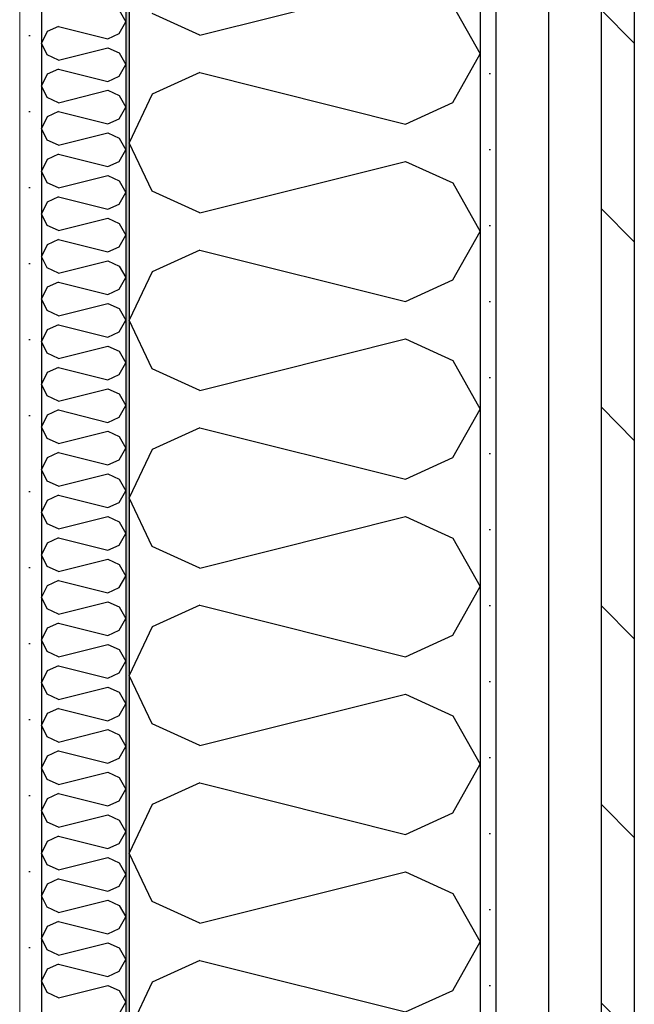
# Model space of a CAD drawing. Header units: millimetres. Extents: x -82116 to -59247, y -2070 to 13065.
# Tile 49 of 73: x -66856 to -66505, y 7805 to 8366. Entities that reach past the tile are written whole.
import ezdxf

# ---------------------------------------------------------------- set-up
doc = ezdxf.new("R2010")
doc.units = ezdxf.units.MM
doc.header["$LTSCALE"] = 0.5
doc.header["$MEASUREMENT"] = 0
doc.linetypes.add('PLINE', pattern=[0])
doc.linetypes.add('Wipeout_Contour', pattern=[2000, 0, -2000])
for name, color, linetype in [('232- Ikke-bærende yttervegger (Skravur)(Nye konstruksjoner)', 7, 'Continuous'), ('232- Ikke-bærende yttervegger(Nye konstruksjoner)', 7, 'Continuous'), ('235- Utvendig kledning og overflate (Skravur)(Nye konstruksjoner)', 7, 'Continuous'), ('235- Utvendig kledning og overflate(Nye konstruksjoner)', 7, 'Continuous')]:
    doc.layers.add(name, color=color, linetype=linetype)
doc.layers.add('236- Innvendig kledning og overflate(Nye konstruksjoner)', color=7, linetype='Continuous', lineweight=0)
pattern_1 = [(0, (0, 0), (0, 43.30127), [0, -25]), (0, (12.5, 21.65), (0, 43.30127), [0, -25])]

# ---------------------------------------------------------------- blocks, each defined once
blk = doc.blocks.new('*X10')
at = {"layer": '232- Ikke-bærende yttervegger (Skravur)(Nye konstruksjoner)', "linetype": 'PLINE'}
for p, q in [((-66752.99, 8357.32), (-66635.67, 8386.65)), ((-66752.99, 8357.32), (-66780.08, 8369.64)), ((-66608.58, 8374.32), (-66593.16, 8346.69)), ((-66608.58, 8319.06), (-66593.16, 8346.69)), ((-66752.99, 8336.06), (-66780.08, 8323.73)), ((-66752.99, 8336.06), (-66635.67, 8306.73)), ((-66780.08, 8323.73), (-66793.16, 8296.1)), ((-66635.67, 8306.73), (-66608.58, 8319.06)), ((-66780.08, 8268.47), (-66793.16, 8296.1)), ((-66752.99, 8256.14), (-66635.67, 8285.47)), ((-66635.67, 8285.47), (-66608.58, 8273.14)), ((-66752.99, 8256.14), (-66780.08, 8268.47)), ((-66608.58, 8273.14), (-66593.16, 8245.52)), ((-66608.58, 8217.89), (-66593.16, 8245.52)), ((-66752.99, 8234.89), (-66780.08, 8222.56)), ((-66752.99, 8234.89), (-66635.67, 8205.56)), ((-66780.08, 8222.56), (-66793.16, 8194.93)), ((-66635.67, 8205.56), (-66608.58, 8217.89)), ((-66780.08, 8167.3), (-66793.16, 8194.93)), ((-66752.99, 8154.97), (-66635.67, 8184.3)), ((-66635.67, 8184.3), (-66608.58, 8171.97)), ((-66752.99, 8154.97), (-66780.08, 8167.3)), ((-66608.58, 8171.97), (-66593.16, 8144.34)), ((-66608.58, 8116.71), (-66593.16, 8144.34)), ((-66752.99, 8133.72), (-66780.08, 8121.39)), ((-66752.99, 8133.72), (-66635.67, 8104.39)), ((-66780.08, 8121.39), (-66793.16, 8093.76)), ((-66635.67, 8104.39), (-66608.58, 8116.71)), ((-66780.08, 8066.13), (-66793.16, 8093.76)), ((-66752.99, 8053.8), (-66635.67, 8083.13)), ((-66635.67, 8083.13), (-66608.58, 8070.8)), ((-66608.58, 8070.8), (-66593.16, 8043.17)), ((-66752.99, 8053.8), (-66780.08, 8066.13)), ((-66608.58, 8015.54), (-66593.16, 8043.17)), ((-66752.99, 8032.54), (-66780.08, 8020.21)), ((-66752.99, 8032.54), (-66635.67, 8003.21)), ((-66780.08, 8020.21), (-66793.16, 7992.59)), ((-66635.67, 8003.21), (-66608.58, 8015.54)), ((-66780.08, 7964.96), (-66793.16, 7992.59)), ((-66752.99, 7952.63), (-66635.67, 7981.96)), ((-66635.67, 7981.96), (-66608.58, 7969.63)), ((-66608.58, 7969.63), (-66593.16, 7942)), ((-66752.99, 7952.63), (-66780.08, 7964.96)), ((-66608.58, 7914.37), (-66593.16, 7942)), ((-66752.99, 7931.37), (-66780.08, 7919.04)), ((-66752.99, 7931.37), (-66635.67, 7902.04)), ((-66780.08, 7919.04), (-66793.16, 7891.41)), ((-66635.67, 7902.04), (-66608.58, 7914.37)), ((-66780.08, 7863.78), (-66793.16, 7891.41)), ((-66752.99, 7851.46), (-66635.67, 7880.79)), ((-66635.67, 7880.79), (-66608.58, 7868.46)), ((-66608.58, 7868.46), (-66593.16, 7840.83)), ((-66752.99, 7851.46), (-66780.08, 7863.78)), ((-66608.58, 7813.2), (-66593.16, 7840.83)), ((-66752.99, 7830.2), (-66780.08, 7817.87)), ((-66752.99, 7830.2), (-66635.67, 7800.87)), ((-66780.08, 7817.87), (-66793.16, 7790.24)), ((-66635.67, 7800.87), (-66608.58, 7813.2))]:
    blk.add_line(p, q, dxfattribs=at)
blk = doc.blocks.new('*X11')
at = {"layer": '232- Ikke-bærende yttervegger (Skravur)(Nye konstruksjoner)', "linetype": 'PLINE'}
for p, q in [((-66798.86, 8371.53), (-66795.16, 8364.9)), ((-66798.86, 8358.27), (-66795.16, 8364.9)), ((-66840.02, 8359.39), (-66843.16, 8352.76)), ((-66833.52, 8362.35), (-66840.02, 8359.39)), ((-66833.52, 8362.35), (-66805.36, 8355.31)), ((-66805.36, 8355.31), (-66798.86, 8358.27)), ((-66840.02, 8346.13), (-66843.16, 8352.76)), ((-66833.52, 8343.17), (-66805.36, 8350.21)), ((-66805.36, 8350.21), (-66798.86, 8347.25)), ((-66798.86, 8347.25), (-66795.16, 8340.62)), ((-66833.52, 8343.17), (-66840.02, 8346.13)), ((-66833.52, 8338.07), (-66840.02, 8335.11)), ((-66833.52, 8338.07), (-66805.36, 8331.03)), ((-66798.86, 8333.99), (-66795.16, 8340.62)), ((-66840.02, 8335.11), (-66843.16, 8328.48)), ((-66805.36, 8331.03), (-66798.86, 8333.99)), ((-66840.02, 8321.85), (-66843.16, 8328.48)), ((-66833.52, 8318.89), (-66805.36, 8325.93)), ((-66805.36, 8325.93), (-66798.86, 8322.97)), ((-66833.52, 8318.89), (-66840.02, 8321.85)), ((-66798.86, 8322.97), (-66795.16, 8316.34)), ((-66833.52, 8313.79), (-66840.02, 8310.83)), ((-66833.52, 8313.79), (-66805.36, 8306.75)), ((-66798.86, 8309.7), (-66795.16, 8316.34)), ((-66840.02, 8310.83), (-66843.16, 8304.2)), ((-66805.36, 8306.75), (-66798.86, 8309.7)), ((-66840.02, 8297.56), (-66843.16, 8304.2)), ((-66833.52, 8294.61), (-66840.02, 8297.56)), ((-66833.52, 8294.61), (-66805.36, 8301.64)), ((-66805.36, 8301.64), (-66798.86, 8298.69)), ((-66798.86, 8298.69), (-66795.16, 8292.05)), ((-66798.86, 8285.42), (-66795.16, 8292.05)), ((-66840.02, 8286.54), (-66843.16, 8279.91)), ((-66833.52, 8289.5), (-66840.02, 8286.54)), ((-66833.52, 8289.5), (-66805.36, 8282.46)), ((-66805.36, 8282.46), (-66798.86, 8285.42)), ((-66840.02, 8273.28), (-66843.16, 8279.91)), ((-66833.52, 8270.32), (-66805.36, 8277.36)), ((-66805.36, 8277.36), (-66798.86, 8274.4)), ((-66798.86, 8274.4), (-66795.16, 8267.77)), ((-66833.52, 8270.32), (-66840.02, 8273.28)), ((-66833.52, 8265.22), (-66840.02, 8262.26)), ((-66833.52, 8265.22), (-66805.36, 8258.18)), ((-66798.86, 8261.14), (-66795.16, 8267.77)), ((-66840.02, 8262.26), (-66843.16, 8255.63)), ((-66805.36, 8258.18), (-66798.86, 8261.14)), ((-66840.02, 8249), (-66843.16, 8255.63)), ((-66833.52, 8246.04), (-66805.36, 8253.08)), ((-66805.36, 8253.08), (-66798.86, 8250.12)), ((-66833.52, 8246.04), (-66840.02, 8249)), ((-66798.86, 8250.12), (-66795.16, 8243.49)), ((-66833.52, 8240.94), (-66840.02, 8237.98)), ((-66833.52, 8240.94), (-66805.36, 8233.9)), ((-66798.86, 8236.86), (-66795.16, 8243.49)), ((-66840.02, 8237.98), (-66843.16, 8231.35)), ((-66805.36, 8233.9), (-66798.86, 8236.86)), ((-66840.02, 8224.72), (-66843.16, 8231.35)), ((-66833.52, 8221.76), (-66840.02, 8224.72)), ((-66833.52, 8221.76), (-66805.36, 8228.8)), ((-66805.36, 8228.8), (-66798.86, 8225.84)), ((-66798.86, 8225.84), (-66795.16, 8219.21)), ((-66798.86, 8212.58), (-66795.16, 8219.21)), ((-66840.02, 8213.7), (-66843.16, 8207.07)), ((-66833.52, 8216.66), (-66840.02, 8213.7)), ((-66833.52, 8216.66), (-66805.36, 8209.62)), ((-66805.36, 8209.62), (-66798.86, 8212.58)), ((-66840.02, 8200.44), (-66843.16, 8207.07)), ((-66833.52, 8197.48), (-66805.36, 8204.52)), ((-66805.36, 8204.52), (-66798.86, 8201.56)), ((-66798.86, 8201.56), (-66795.16, 8194.93)), ((-66833.52, 8197.48), (-66840.02, 8200.44)), ((-66833.52, 8192.38), (-66840.02, 8189.42)), ((-66833.52, 8192.38), (-66805.36, 8185.34)), ((-66798.86, 8188.3), (-66795.16, 8194.93)), ((-66840.02, 8189.42), (-66843.16, 8182.79)), ((-66805.36, 8185.34), (-66798.86, 8188.3)), ((-66840.02, 8176.16), (-66843.16, 8182.79)), ((-66833.52, 8173.2), (-66805.36, 8180.24)), ((-66805.36, 8180.24), (-66798.86, 8177.28)), ((-66833.52, 8173.2), (-66840.02, 8176.16)), ((-66798.86, 8177.28), (-66795.16, 8170.65)), ((-66833.52, 8168.1), (-66840.02, 8165.14)), ((-66833.52, 8168.1), (-66805.36, 8161.06)), ((-66798.86, 8164.02), (-66795.16, 8170.65)), ((-66840.02, 8165.14), (-66843.16, 8158.51)), ((-66805.36, 8161.06), (-66798.86, 8164.02)), ((-66840.02, 8151.88), (-66843.16, 8158.51)), ((-66833.52, 8148.92), (-66840.02, 8151.88)), ((-66833.52, 8148.92), (-66805.36, 8155.96)), ((-66805.36, 8155.96), (-66798.86, 8153)), ((-66798.86, 8153), (-66795.16, 8146.37)), ((-66798.86, 8139.74), (-66795.16, 8146.37)), ((-66840.02, 8140.86), (-66843.16, 8134.23)), ((-66833.52, 8143.82), (-66840.02, 8140.86)), ((-66833.52, 8143.82), (-66805.36, 8136.78)), ((-66805.36, 8136.78), (-66798.86, 8139.74)), ((-66840.02, 8127.6), (-66843.16, 8134.23)), ((-66833.52, 8124.64), (-66805.36, 8131.68)), ((-66805.36, 8131.68), (-66798.86, 8128.72)), ((-66798.86, 8128.72), (-66795.16, 8122.09)), ((-66833.52, 8124.64), (-66840.02, 8127.6)), ((-66833.52, 8119.54), (-66840.02, 8116.58)), ((-66833.52, 8119.54), (-66805.36, 8112.5)), ((-66798.86, 8115.45), (-66795.16, 8122.09)), ((-66840.02, 8116.58), (-66843.16, 8109.95)), ((-66805.36, 8112.5), (-66798.86, 8115.45)), ((-66840.02, 8103.31), (-66843.16, 8109.95)), ((-66833.52, 8100.36), (-66805.36, 8107.39)), ((-66805.36, 8107.39), (-66798.86, 8104.44)), ((-66833.52, 8100.36), (-66840.02, 8103.31)), ((-66798.86, 8104.44), (-66795.16, 8097.8)), ((-66833.52, 8095.25), (-66840.02, 8092.29)), ((-66833.52, 8095.25), (-66805.36, 8088.21)), ((-66798.86, 8091.17), (-66795.16, 8097.8)), ((-66840.02, 8092.29), (-66843.16, 8085.66)), ((-66805.36, 8088.21), (-66798.86, 8091.17)), ((-66840.02, 8079.03), (-66843.16, 8085.66)), ((-66833.52, 8076.07), (-66805.36, 8083.11)), ((-66805.36, 8083.11), (-66798.86, 8080.15)), ((-66833.52, 8076.07), (-66840.02, 8079.03)), ((-66798.86, 8080.15), (-66795.16, 8073.52)), ((-66798.86, 8066.89), (-66795.16, 8073.52)), ((-66840.02, 8068.01), (-66843.16, 8061.38)), ((-66833.52, 8070.97), (-66840.02, 8068.01)), ((-66833.52, 8070.97), (-66805.36, 8063.93)), ((-66805.36, 8063.93), (-66798.86, 8066.89)), ((-66840.02, 8054.75), (-66843.16, 8061.38)), ((-66833.52, 8051.79), (-66805.36, 8058.83)), ((-66805.36, 8058.83), (-66798.86, 8055.87)), ((-66798.86, 8055.87), (-66795.16, 8049.24)), ((-66833.52, 8051.79), (-66840.02, 8054.75)), ((-66833.52, 8046.69), (-66840.02, 8043.73)), ((-66833.52, 8046.69), (-66805.36, 8039.65)), ((-66798.86, 8042.61), (-66795.16, 8049.24)), ((-66840.02, 8043.73), (-66843.16, 8037.1)), ((-66805.36, 8039.65), (-66798.86, 8042.61)), ((-66840.02, 8030.47), (-66843.16, 8037.1)), ((-66833.52, 8027.51), (-66805.36, 8034.55)), ((-66805.36, 8034.55), (-66798.86, 8031.59)), ((-66833.52, 8027.51), (-66840.02, 8030.47)), ((-66798.86, 8031.59), (-66795.16, 8024.96)), ((-66833.52, 8022.41), (-66840.02, 8019.45)), ((-66833.52, 8022.41), (-66805.36, 8015.37)), ((-66798.86, 8018.33), (-66795.16, 8024.96)), ((-66840.02, 8019.45), (-66843.16, 8012.82)), ((-66805.36, 8015.37), (-66798.86, 8018.33)), ((-66840.02, 8006.19), (-66843.16, 8012.82)), ((-66833.52, 8003.23), (-66805.36, 8010.27)), ((-66805.36, 8010.27), (-66798.86, 8007.31)), ((-66833.52, 8003.23), (-66840.02, 8006.19)), ((-66798.86, 8007.31), (-66795.16, 8000.68)), ((-66798.86, 7994.05), (-66795.16, 8000.68)), ((-66840.02, 7995.17), (-66843.16, 7988.54)), ((-66833.52, 7998.13), (-66840.02, 7995.17)), ((-66833.52, 7998.13), (-66805.36, 7991.09)), ((-66805.36, 7991.09), (-66798.86, 7994.05)), ((-66840.02, 7981.91), (-66843.16, 7988.54)), ((-66833.52, 7978.95), (-66805.36, 7985.99)), ((-66805.36, 7985.99), (-66798.86, 7983.03)), ((-66798.86, 7983.03), (-66795.16, 7976.4)), ((-66833.52, 7978.95), (-66840.02, 7981.91)), ((-66840.02, 7970.89), (-66843.16, 7964.26)), ((-66833.52, 7973.85), (-66840.02, 7970.89)), ((-66833.52, 7973.85), (-66805.36, 7966.81)), ((-66798.86, 7969.77), (-66795.16, 7976.4)), ((-66805.36, 7966.81), (-66798.86, 7969.77)), ((-66840.02, 7957.63), (-66843.16, 7964.26)), ((-66833.52, 7954.67), (-66805.36, 7961.71)), ((-66805.36, 7961.71), (-66798.86, 7958.75)), ((-66833.52, 7954.67), (-66840.02, 7957.63)), ((-66798.86, 7958.75), (-66795.16, 7952.12)), ((-66833.52, 7949.57), (-66840.02, 7946.61)), ((-66833.52, 7949.57), (-66805.36, 7942.53)), ((-66798.86, 7945.49), (-66795.16, 7952.12)), ((-66840.02, 7946.61), (-66843.16, 7939.98)), ((-66805.36, 7942.53), (-66798.86, 7945.49)), ((-66840.02, 7933.35), (-66843.16, 7939.98)), ((-66833.52, 7930.39), (-66805.36, 7937.43)), ((-66805.36, 7937.43), (-66798.86, 7934.47)), ((-66833.52, 7930.39), (-66840.02, 7933.35)), ((-66798.86, 7934.47), (-66795.16, 7927.84)), ((-66798.86, 7921.2), (-66795.16, 7927.84)), ((-66840.02, 7922.33), (-66843.16, 7915.69)), ((-66833.52, 7925.28), (-66840.02, 7922.33)), ((-66833.52, 7925.28), (-66805.36, 7918.25)), ((-66805.36, 7918.25), (-66798.86, 7921.2)), ((-66840.02, 7909.06), (-66843.16, 7915.69)), ((-66833.52, 7906.1), (-66805.36, 7913.14)), ((-66805.36, 7913.14), (-66798.86, 7910.19)), ((-66798.86, 7910.19), (-66795.16, 7903.55)), ((-66833.52, 7906.1), (-66840.02, 7909.06)), ((-66798.86, 7896.92), (-66795.16, 7903.55)), ((-66840.02, 7898.04), (-66843.16, 7891.41)), ((-66833.52, 7901), (-66840.02, 7898.04)), ((-66833.52, 7901), (-66805.36, 7893.96)), ((-66805.36, 7893.96), (-66798.86, 7896.92)), ((-66840.02, 7884.78), (-66843.16, 7891.41)), ((-66833.52, 7881.82), (-66805.36, 7888.86)), ((-66805.36, 7888.86), (-66798.86, 7885.9)), ((-66833.52, 7881.82), (-66840.02, 7884.78)), ((-66798.86, 7885.9), (-66795.16, 7879.27)), ((-66833.52, 7876.72), (-66840.02, 7873.76)), ((-66833.52, 7876.72), (-66805.36, 7869.68)), ((-66798.86, 7872.64), (-66795.16, 7879.27)), ((-66840.02, 7873.76), (-66843.16, 7867.13)), ((-66805.36, 7869.68), (-66798.86, 7872.64)), ((-66840.02, 7860.5), (-66843.16, 7867.13)), ((-66833.52, 7857.54), (-66805.36, 7864.58)), ((-66805.36, 7864.58), (-66798.86, 7861.62)), ((-66833.52, 7857.54), (-66840.02, 7860.5)), ((-66798.86, 7861.62), (-66795.16, 7854.99)), ((-66798.86, 7848.36), (-66795.16, 7854.99)), ((-66840.02, 7849.48), (-66843.16, 7842.85)), ((-66833.52, 7852.44), (-66840.02, 7849.48)), ((-66833.52, 7852.44), (-66805.36, 7845.4)), ((-66805.36, 7845.4), (-66798.86, 7848.36)), ((-66840.02, 7836.22), (-66843.16, 7842.85)), ((-66833.52, 7833.26), (-66805.36, 7840.3)), ((-66805.36, 7840.3), (-66798.86, 7837.34)), ((-66798.86, 7837.34), (-66795.16, 7830.71)), ((-66833.52, 7833.26), (-66840.02, 7836.22)), ((-66798.86, 7824.08), (-66795.16, 7830.71)), ((-66840.02, 7825.2), (-66843.16, 7818.57)), ((-66833.52, 7828.16), (-66840.02, 7825.2)), ((-66833.52, 7828.16), (-66805.36, 7821.12)), ((-66805.36, 7821.12), (-66798.86, 7824.08)), ((-66840.02, 7811.94), (-66843.16, 7818.57)), ((-66833.52, 7808.98), (-66805.36, 7816.02)), ((-66805.36, 7816.02), (-66798.86, 7813.06)), ((-66833.52, 7808.98), (-66840.02, 7811.94)), ((-66798.86, 7813.06), (-66795.16, 7806.43)), ((-66798.86, 7799.8), (-66795.16, 7806.43))]:
    blk.add_line(p, q, dxfattribs=at)

msp = doc.modelspace()

# ---------------------------------------------------------------- hatches: boundary and pattern name
at = {"layer": '232- Ikke-bærende yttervegger (Skravur)(Nye konstruksjoner)', "linetype": 'Continuous'}
h = msp.add_hatch(dxfattribs=at)
h.set_pattern_fill('Prikker_tett', color=256, style=0, pattern_type=2)
h.set_pattern_definition(pattern_1)
h.paths.add_polyline_path([(-66855.66, 8716.44), (-66855.66, 6975), (-66843.16, 6975), (-66843.16, 8718.09)])
msp.add_hatch(color=256, dxfattribs=at).paths.add_polyline_path([(-66795.16, 7025.18), (-66793.16, 7025.09), (-66793.16, 8611.2), (-66795.16, 8610.94)])
at = {"layer": '235- Utvendig kledning og overflate (Skravur)(Nye konstruksjoner)', "linetype": 'Continuous'}
h = msp.add_hatch(dxfattribs=at)
h.set_pattern_fill('Skrålinjer_2', color=256, style=0, pattern_type=2)
h.set_pattern_definition([(315, (0, 0), (56.56854, 56.56854), [80, 0])])
h.paths.add_polyline_path([(-66505.16, 8964.31), (-66524.16, 8961.81), (-66524.16, 7135.46), (-66505.16, 7134.63)])
h = msp.add_hatch(dxfattribs=at)
h.set_pattern_fill('Prikker_tett', color=256, style=0, pattern_type=2)
h.set_pattern_definition(pattern_1)
h.paths.add_polyline_path([(-66584.16, 8952.75), (-66593.16, 8952.73), (-66593.16, 7138.47), (-66584.16, 7138.08)])

# ---------------------------------------------------------------- linework, layer by layer
at = {"layer": '232- Ikke-bærende yttervegger(Nye konstruksjoner)', "linetype": 'PLINE'}
for p, q in [((-66795.16, 8724.41), (-66795.16, 6975)), ((-66843.16, 8718.09), (-66843.16, 6975))]:
    msp.add_line(p, q, dxfattribs=at)
at = {"layer": '232- Ikke-bærende yttervegger(Nye konstruksjoner)', "linetype": 'PLINE', "flags": 128}
for points in [[(-66593.16, 8751), (-66593.16, 7138.47), (-66593.16, 7136.47), (-66593.16, 7118.45), (-66593.16, 7068.41), (-66593.16, 7018.36), (-66593.16, 7016.36), (-66593.16, 6975)], [(-66793.16, 8724.67), (-66793.16, 8676.26), (-66793.16, 8674.24), (-66793.16, 8623.81), (-66793.16, 8611.2), (-66793.16, 6975)]]:
    msp.add_lwpolyline(points, dxfattribs=at)
at = {"layer": '235- Utvendig kledning og overflate(Nye konstruksjoner)', "linetype": 'PLINE'}
for p, q in [((-66505.16, 8964.31), (-66505.16, 6975)), ((-66524.16, 8961.81), (-66524.16, 6975))]:
    msp.add_line(p, q, dxfattribs=at)
at = {"layer": '236- Innvendig kledning og overflate(Nye konstruksjoner)', "linetype": 'PLINE'}
msp.add_line((-66855.66, 8716.44), (-66855.66, 6975), dxfattribs=at)

# ---------------------------------------------------------------- block references
at = {"layer": '232- Ikke-bærende yttervegger(Nye konstruksjoner)'}
for name in ['*X10', '*X11']:
    msp.add_blockref(name, (0, 0), dxfattribs=at)

# ---------------------------------------------------------------- next in the draw order: wipeouts: each hides what was drawn before it
at = {"linetype": 'Wipeout_Contour', "ltscale": 268238.357736}
msp.add_wipeout([(-66554.16, 8952.75), (-66584.16, 8952.75), (-66584.16, 7138.08), (-66554.16, 7136.77)], dxfattribs=at).dxf.layer = '235- Utvendig kledning og overflate (Skravur)(Nye konstruksjoner)'

# ---------------------------------------------------------------- next in the draw order: linework, layer by layer
at = {"layer": '235- Utvendig kledning og overflate(Nye konstruksjoner)', "linetype": 'PLINE', "flags": 128}
for points in [[(-66584.16, 8953.91), (-66584.16, 8952.75), (-66584.16, 6975)], [(-66554.16, 8957.86), (-66554.16, 8952.75), (-66554.16, 6975)]]:
    msp.add_lwpolyline(points, dxfattribs=at)

doc.saveas('drawing.dxf')
